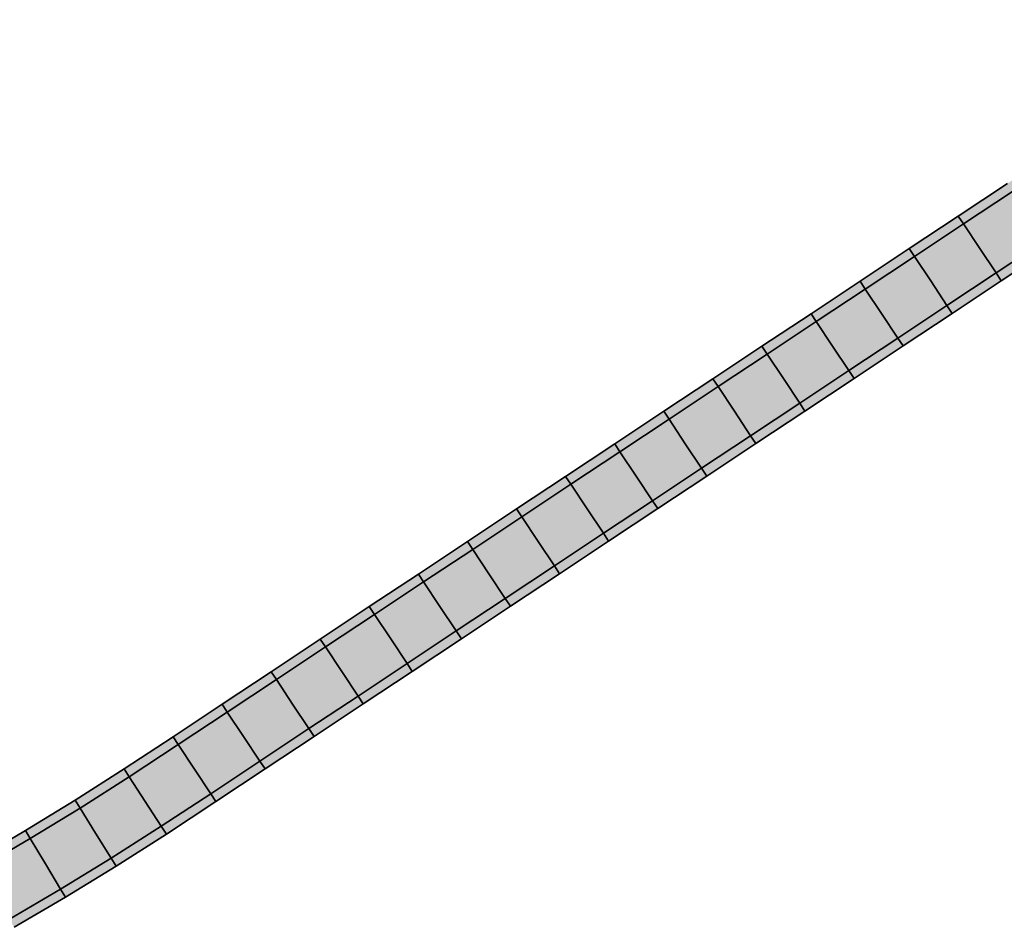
# Model space of a CAD drawing. Header units: metres. Extents: x 201888 to 228431, y 396158 to 403166.
# Tile 18 of 50: x 202212 to 202254, y 397642 to 397681. Entities that reach past the tile are written whole.
import ezdxf

# ---------------------------------------------------------------- set-up
doc = ezdxf.new("R2010")
doc.units = ezdxf.units.M
for name, color, linetype, lineweight in [('N-WA-GW-DIJK_KRUIN_BINNEN-G', 90, 'Continuous', 35), ('N-WA-GW-DIJK_KRUIN_BUITEN-G', 90, 'Continuous', 35), ('N-WA-VH-VERHARDING_ASFALT-G', 252, 'Continuous', 35), ('N-WA-VH-VERHARDING_ASFALT-V', 252, 'Continuous', 18), ('N-WA-VH-VERHARDING_GRASBETONSTEEN-G', 102, 'Continuous', 35), ('N-WA-VH-VERHARDING_GRASBETONSTEEN-V', 75, 'Continuous', 18)]:
    doc.layers.add(name, color=color, linetype=linetype, lineweight=lineweight)

msp = doc.modelspace()

# ---------------------------------------------------------------- hatches: boundary and pattern name
at = {"layer": 'N-WA-VH-VERHARDING_ASFALT-V'}
for points in [[(202210.021, 397644.846), (202212.157, 397646.104), (202214.271, 397647.398), (202216.363, 397648.728), (202218.44, 397650.094), (202220.523, 397651.476), (202222.606, 397652.859), (202224.689, 397654.241), (202226.773, 397655.623), (202228.856, 397657.005), (202230.939, 397658.388), (202233.022, 397659.77), (202235.105, 397661.152), (202237.188, 397662.534), (202239.271, 397663.916), (202241.354, 397665.299), (202243.438, 397666.681), (202245.521, 397668.063), (202247.604, 397669.445), (202249.687, 397670.827), (202251.77, 397672.21), (202253.853, 397673.592), (202255.936, 397674.974), (202258.02, 397676.356), (202260.103, 397677.739), (202262.186, 397679.121), (202264.269, 397680.503), (202266.352, 397681.885), (202268.435, 397683.267), (202270.518, 397684.65), (202272.602, 397686.032), (202274.685, 397687.414), (202276.768, 397688.796), (202278.851, 397690.179), (202280.934, 397691.561), (202283.017, 397692.943), (202285.1, 397694.325), (202287.184, 397695.707), (202289.267, 397697.09), (202291.35, 397698.472), (202293.433, 397699.854), (202295.516, 397701.236), (202297.599, 397702.618), (202299.682, 397704.001), (202301.766, 397705.383), (202303.838, 397706.767), (202305.901, 397708.165), (202307.956, 397709.575), (202310.001, 397710.999), (202312.038, 397712.435), (202314.065, 397713.884), (202316.083, 397715.346), (202318.092, 397716.821), (202320.091, 397718.309), (202322.081, 397719.809), (202324.062, 397721.322), (202326.033, 397722.847), (202327.994, 397724.385), (202329.945, 397725.935), (202331.886, 397727.497), (202333.818, 397729.072), (202335.74, 397730.659), (202337.672, 397732.257), (202339.62, 397733.841), (202341.581, 397735.409), (202343.554, 397736.96), (202345.541, 397738.495), (202347.54, 397740.013), (202349.549, 397741.513), (202349.927, 397741.795), (202350.673, 397740.792), (202350.295, 397740.511), (202348.292, 397739.014), (202346.301, 397737.503), (202344.323, 397735.974), (202342.357, 397734.429), (202340.405, 397732.868), (202338.465, 397731.291), (202336.539, 397729.697), (202334.611, 397728.106), (202332.673, 397726.526), (202330.726, 397724.959), (202328.768, 397723.403), (202326.801, 397721.861), (202324.824, 397720.331), (202322.837, 397718.813), (202320.841, 397717.308), (202318.835, 397715.816), (202316.82, 397714.337), (202314.795, 397712.87), (202312.761, 397711.416), (202310.718, 397709.975), (202308.666, 397708.547), (202306.605, 397707.132), (202304.535, 397705.73), (202302.457, 397704.341), (202300.374, 397702.959), (202298.29, 397701.577), (202296.207, 397700.195), (202294.124, 397698.812), (202292.041, 397697.43), (202289.958, 397696.048), (202287.875, 397694.666), (202285.792, 397693.284), (202283.708, 397691.901), (202281.625, 397690.519), (202279.542, 397689.137), (202277.459, 397687.755), (202275.376, 397686.372), (202273.293, 397684.99), (202271.21, 397683.608), (202269.126, 397682.226), (202267.043, 397680.844), (202264.96, 397679.461), (202262.877, 397678.079), (202260.794, 397676.697), (202258.711, 397675.315), (202256.628, 397673.933), (202254.544, 397672.55), (202252.461, 397671.168), (202250.378, 397669.786), (202248.295, 397668.404), (202246.212, 397667.021), (202244.129, 397665.639), (202242.046, 397664.257), (202239.962, 397662.875), (202237.879, 397661.493), (202235.796, 397660.11), (202233.713, 397658.728), (202231.63, 397657.346), (202229.547, 397655.964), (202227.464, 397654.582), (202225.38, 397653.199), (202223.297, 397651.817), (202221.214, 397650.435), (202219.131, 397649.053), (202217.043, 397647.678), (202214.933, 397646.338), (202212.8, 397645.033), (202210.646, 397643.764), (202210.021, 397644.846)], [(202210.646, 397643.764), (202212.8, 397645.033), (202214.933, 397646.338), (202217.043, 397647.678), (202219.131, 397649.053), (202221.214, 397650.435), (202223.297, 397651.817), (202225.38, 397653.199), (202227.464, 397654.582), (202229.547, 397655.964), (202231.63, 397657.346), (202233.713, 397658.728), (202235.796, 397660.11), (202237.879, 397661.493), (202239.962, 397662.875), (202242.046, 397664.257), (202244.129, 397665.639), (202246.212, 397667.021), (202248.295, 397668.404), (202250.378, 397669.786), (202252.461, 397671.168), (202254.544, 397672.55), (202256.628, 397673.933), (202258.711, 397675.315), (202260.794, 397676.697), (202262.877, 397678.079), (202264.96, 397679.461), (202267.043, 397680.844), (202269.126, 397682.226), (202271.21, 397683.608), (202273.293, 397684.99), (202275.376, 397686.372), (202277.459, 397687.755), (202279.542, 397689.137), (202281.625, 397690.519), (202283.708, 397691.901), (202285.792, 397693.284), (202287.875, 397694.666), (202289.958, 397696.048), (202292.041, 397697.43), (202294.124, 397698.812), (202296.207, 397700.195), (202298.29, 397701.577), (202300.374, 397702.959), (202302.457, 397704.341), (202304.535, 397705.73), (202306.605, 397707.132), (202308.666, 397708.547), (202310.718, 397709.975), (202312.761, 397711.416), (202314.795, 397712.87), (202316.82, 397714.337), (202318.835, 397715.816), (202320.841, 397717.308), (202322.837, 397718.813), (202324.824, 397720.331), (202326.801, 397721.861), (202328.768, 397723.403), (202330.726, 397724.959), (202332.673, 397726.526), (202334.611, 397728.106), (202336.539, 397729.697), (202338.465, 397731.291), (202340.405, 397732.868), (202342.357, 397734.429), (202344.323, 397735.974), (202346.301, 397737.503), (202348.292, 397739.014), (202350.295, 397740.511), (202350.673, 397740.792), (202351.419, 397739.789), (202351.041, 397739.508), (202349.044, 397738.016), (202347.061, 397736.51), (202345.091, 397734.988), (202343.134, 397733.45), (202341.189, 397731.895), (202339.258, 397730.324), (202337.338, 397728.736), (202335.404, 397727.139), (202333.46, 397725.555), (202331.506, 397723.982), (202329.542, 397722.422), (202327.569, 397720.875), (202325.586, 397719.34), (202323.593, 397717.818), (202321.59, 397716.308), (202319.578, 397714.811), (202317.556, 397713.327), (202315.525, 397711.855), (202313.485, 397710.397), (202311.436, 397708.951), (202309.377, 397707.519), (202307.31, 397706.099), (202305.233, 397704.693), (202303.148, 397703.3), (202301.065, 397701.918), (202298.982, 397700.535), (202296.898, 397699.153), (202294.815, 397697.771), (202292.732, 397696.389), (202290.649, 397695.006), (202288.566, 397693.624), (202286.483, 397692.242), (202284.4, 397690.86), (202282.316, 397689.478), (202280.233, 397688.095), (202278.15, 397686.713), (202276.067, 397685.331), (202273.984, 397683.949), (202271.901, 397682.566), (202269.818, 397681.184), (202267.734, 397679.802), (202265.651, 397678.42), (202263.568, 397677.038), (202261.485, 397675.655), (202259.402, 397674.273), (202257.319, 397672.891), (202255.236, 397671.509), (202253.152, 397670.127), (202251.069, 397668.744), (202248.986, 397667.362), (202246.903, 397665.98), (202244.82, 397664.598), (202242.737, 397663.215), (202240.654, 397661.833), (202238.57, 397660.451), (202236.487, 397659.069), (202234.404, 397657.687), (202232.321, 397656.304), (202230.238, 397654.922), (202228.155, 397653.54), (202226.072, 397652.158), (202223.988, 397650.776), (202221.905, 397649.393), (202219.822, 397648.011), (202217.722, 397646.629), (202215.594, 397645.277), (202213.444, 397643.961), (202211.272, 397642.682), (202210.646, 397643.764)]]:
    msp.add_hatch(color=256, dxfattribs=at).paths.add_polyline_path(points, flags=0)
at = {"layer": 'N-WA-VH-VERHARDING_GRASBETONSTEEN-V'}
for points in [[(202209.821, 397645.193), (202211.951, 397646.447), (202214.059, 397647.738), (202216.146, 397649.064), (202218.219, 397650.428), (202220.302, 397651.81), (202222.385, 397653.192), (202224.468, 397654.574), (202226.551, 397655.956), (202228.634, 397657.339), (202230.718, 397658.721), (202232.801, 397660.103), (202234.884, 397661.485), (202236.967, 397662.867), (202239.05, 397664.25), (202241.133, 397665.632), (202243.216, 397667.014), (202245.3, 397668.396), (202247.383, 397669.779), (202249.466, 397671.161), (202251.549, 397672.543), (202253.632, 397673.925), (202255.715, 397675.307), (202257.798, 397676.69), (202259.882, 397678.072), (202261.965, 397679.454), (202264.048, 397680.836), (202266.131, 397682.219), (202268.214, 397683.601), (202270.297, 397684.983), (202272.38, 397686.365), (202274.464, 397687.747), (202276.547, 397689.13), (202278.63, 397690.512), (202280.713, 397691.894), (202282.796, 397693.276), (202284.879, 397694.658), (202286.962, 397696.041), (202289.046, 397697.423), (202291.129, 397698.805), (202293.212, 397700.187), (202295.295, 397701.57), (202297.378, 397702.952), (202299.461, 397704.334), (202301.544, 397705.716), (202303.615, 397707.099), (202305.676, 397708.495), (202307.728, 397709.904), (202309.772, 397711.326), (202311.806, 397712.761), (202313.831, 397714.209), (202315.847, 397715.67), (202317.854, 397717.143), (202319.852, 397718.629), (202321.839, 397720.128), (202323.818, 397721.639), (202325.787, 397723.163), (202327.746, 397724.699), (202329.695, 397726.247), (202331.635, 397727.808), (202333.564, 397729.381), (202335.484, 397730.966), (202337.419, 397732.567), (202339.369, 397734.153), (202341.332, 397735.722), (202343.309, 397737.276), (202345.298, 397738.812), (202347.3, 397740.333), (202349.31, 397741.834), (202349.688, 397742.115), (202349.927, 397741.795), (202349.549, 397741.513), (202347.54, 397740.013), (202345.541, 397738.495), (202343.554, 397736.96), (202341.581, 397735.409), (202339.62, 397733.841), (202337.672, 397732.257), (202335.74, 397730.659), (202333.818, 397729.072), (202331.886, 397727.497), (202329.945, 397725.935), (202327.994, 397724.385), (202326.033, 397722.847), (202324.062, 397721.322), (202322.081, 397719.809), (202320.091, 397718.309), (202318.092, 397716.821), (202316.083, 397715.346), (202314.065, 397713.884), (202312.038, 397712.435), (202310.001, 397710.999), (202307.956, 397709.575), (202305.901, 397708.165), (202303.838, 397706.767), (202301.766, 397705.383), (202299.682, 397704.001), (202297.599, 397702.618), (202295.516, 397701.236), (202293.433, 397699.854), (202291.35, 397698.472), (202289.267, 397697.09), (202287.184, 397695.707), (202285.1, 397694.325), (202283.017, 397692.943), (202280.934, 397691.561), (202278.851, 397690.179), (202276.768, 397688.796), (202274.685, 397687.414), (202272.602, 397686.032), (202270.518, 397684.65), (202268.435, 397683.267), (202266.352, 397681.885), (202264.269, 397680.503), (202262.186, 397679.121), (202260.103, 397677.739), (202258.02, 397676.356), (202255.936, 397674.974), (202253.853, 397673.592), (202251.77, 397672.21), (202249.687, 397670.827), (202247.604, 397669.445), (202245.521, 397668.063), (202243.438, 397666.681), (202241.354, 397665.299), (202239.271, 397663.916), (202237.188, 397662.534), (202235.105, 397661.152), (202233.022, 397659.77), (202230.939, 397658.388), (202228.856, 397657.005), (202226.773, 397655.623), (202224.689, 397654.241), (202222.606, 397652.859), (202220.523, 397651.476), (202218.44, 397650.094), (202216.363, 397648.728), (202214.271, 397647.398), (202212.157, 397646.104), (202210.021, 397644.846), (202209.821, 397645.193)], [(202211.272, 397642.682), (202213.444, 397643.961), (202215.594, 397645.277), (202217.722, 397646.629), (202219.822, 397648.011), (202221.905, 397649.393), (202223.988, 397650.776), (202226.072, 397652.158), (202228.155, 397653.54), (202230.238, 397654.922), (202232.321, 397656.304), (202234.404, 397657.687), (202236.487, 397659.069), (202238.57, 397660.451), (202240.654, 397661.833), (202242.737, 397663.215), (202244.82, 397664.598), (202246.903, 397665.98), (202248.986, 397667.362), (202251.069, 397668.744), (202253.152, 397670.127), (202255.236, 397671.509), (202257.319, 397672.891), (202259.402, 397674.273), (202261.485, 397675.655), (202263.568, 397677.038), (202265.651, 397678.42), (202267.734, 397679.802), (202269.818, 397681.184), (202271.901, 397682.566), (202273.984, 397683.949), (202276.067, 397685.331), (202278.15, 397686.713), (202280.233, 397688.095), (202282.316, 397689.478), (202284.4, 397690.86), (202286.483, 397692.242), (202288.566, 397693.624), (202290.649, 397695.006), (202292.732, 397696.389), (202294.815, 397697.771), (202296.898, 397699.153), (202298.982, 397700.535), (202301.065, 397701.918), (202303.148, 397703.3), (202305.233, 397704.693), (202307.31, 397706.099), (202309.377, 397707.519), (202311.436, 397708.951), (202313.485, 397710.397), (202315.525, 397711.855), (202317.556, 397713.327), (202319.578, 397714.811), (202321.59, 397716.308), (202323.593, 397717.818), (202325.586, 397719.34), (202327.569, 397720.875), (202329.542, 397722.422), (202331.506, 397723.982), (202333.46, 397725.555), (202335.404, 397727.139), (202337.338, 397728.736), (202339.258, 397730.324), (202341.189, 397731.895), (202343.134, 397733.45), (202345.091, 397734.988), (202347.061, 397736.51), (202349.044, 397738.016), (202351.041, 397739.508), (202351.419, 397739.789), (202351.658, 397739.468), (202351.28, 397739.187), (202349.285, 397737.696), (202347.304, 397736.193), (202345.337, 397734.673), (202343.382, 397733.136), (202341.44, 397731.584), (202339.511, 397730.015), (202337.593, 397728.429), (202335.658, 397726.83), (202333.712, 397725.244), (202331.756, 397723.67), (202329.79, 397722.108), (202327.815, 397720.559), (202325.829, 397719.023), (202323.834, 397717.499), (202321.83, 397715.988), (202319.816, 397714.489), (202317.792, 397713.003), (202315.759, 397711.531), (202313.717, 397710.071), (202311.665, 397708.624), (202309.605, 397707.19), (202307.535, 397705.769), (202305.456, 397704.361), (202303.369, 397702.966), (202301.286, 397701.584), (202299.203, 397700.202), (202297.12, 397698.82), (202295.036, 397697.438), (202292.953, 397696.055), (202290.87, 397694.673), (202288.787, 397693.291), (202286.704, 397691.909), (202284.621, 397690.526), (202282.538, 397689.144), (202280.454, 397687.762), (202278.371, 397686.38), (202276.288, 397684.998), (202274.205, 397683.615), (202272.122, 397682.233), (202270.039, 397680.851), (202267.956, 397679.469), (202265.872, 397678.087), (202263.789, 397676.704), (202261.706, 397675.322), (202259.623, 397673.94), (202257.54, 397672.558), (202255.457, 397671.175), (202253.374, 397669.793), (202251.29, 397668.411), (202249.207, 397667.029), (202247.124, 397665.647), (202245.041, 397664.264), (202242.958, 397662.882), (202240.875, 397661.5), (202238.792, 397660.118), (202236.708, 397658.736), (202234.625, 397657.353), (202232.542, 397655.971), (202230.459, 397654.589), (202228.376, 397653.207), (202226.293, 397651.824), (202224.21, 397650.442), (202222.126, 397649.06), (202220.043, 397647.678), (202217.939, 397646.293), (202215.806, 397644.938), (202213.65, 397643.618), (202211.472, 397642.335), (202211.272, 397642.682)]]:
    msp.add_hatch(color=256, dxfattribs=at).paths.add_polyline_path(points, flags=0)

# ---------------------------------------------------------------- linework, layer by layer
at = {"layer": 'N-WA-GW-DIJK_KRUIN_BINNEN-G'}
for p, q in [((202253.152, 397670.127, 16), (202255.236, 397671.509, 16)), ((202253.374, 397669.793, 16), (202255.457, 397671.175, 16)), ((202251.069, 397668.744, 16), (202253.152, 397670.127, 16)), ((202251.29, 397668.411, 16), (202253.374, 397669.793, 16)), ((202248.986, 397667.362, 16), (202251.069, 397668.744, 16)), ((202249.207, 397667.029, 16), (202251.29, 397668.411, 16)), ((202246.903, 397665.98, 16), (202248.986, 397667.362, 16)), ((202247.124, 397665.647, 16), (202249.207, 397667.029, 16)), ((202244.82, 397664.598, 16), (202246.903, 397665.98, 16)), ((202245.041, 397664.264, 16), (202247.124, 397665.647, 16)), ((202242.737, 397663.215, 16), (202244.82, 397664.598, 16)), ((202242.958, 397662.882, 16), (202245.041, 397664.264, 16)), ((202240.654, 397661.833, 16), (202242.737, 397663.215, 16)), ((202240.875, 397661.5, 16), (202242.958, 397662.882, 16)), ((202238.57, 397660.451, 16), (202240.654, 397661.833, 16)), ((202238.792, 397660.118, 16), (202240.875, 397661.5, 16)), ((202236.487, 397659.069, 16), (202238.57, 397660.451, 16)), ((202236.708, 397658.736, 16), (202238.792, 397660.118, 16)), ((202234.404, 397657.687, 16), (202236.487, 397659.069, 16)), ((202234.625, 397657.353, 16), (202236.708, 397658.736, 16)), ((202232.321, 397656.304, 16), (202234.404, 397657.687, 16)), ((202232.542, 397655.971, 16), (202234.625, 397657.353, 16)), ((202230.238, 397654.922, 16), (202232.321, 397656.304, 16)), ((202230.459, 397654.589, 16), (202232.542, 397655.971, 16)), ((202228.155, 397653.54, 16), (202230.238, 397654.922, 16)), ((202228.376, 397653.207, 16), (202230.459, 397654.589, 16)), ((202226.072, 397652.158, 16), (202228.155, 397653.54, 16)), ((202226.293, 397651.824, 16), (202228.376, 397653.207, 16)), ((202223.988, 397650.776, 16), (202226.072, 397652.158, 16)), ((202224.21, 397650.442, 16), (202226.293, 397651.824, 16)), ((202221.905, 397649.393, 16), (202223.988, 397650.776, 16)), ((202222.126, 397649.06, 16), (202224.21, 397650.442, 16)), ((202219.822, 397648.011, 16), (202221.905, 397649.393, 16)), ((202220.043, 397647.678, 16), (202222.126, 397649.06, 16)), ((202217.722, 397646.629, 16), (202219.822, 397648.011, 16)), ((202217.939, 397646.293, 16), (202220.043, 397647.678, 16)), ((202215.594, 397645.277, 16), (202217.722, 397646.629, 16)), ((202215.806, 397644.938, 16), (202217.939, 397646.293, 16)), ((202213.444, 397643.961, 16), (202215.594, 397645.277, 16)), ((202213.65, 397643.618, 16), (202215.806, 397644.938, 16)), ((202211.272, 397642.682, 16), (202213.444, 397643.961, 16)), ((202211.472, 397642.335, 16), (202213.65, 397643.618, 16))]:
    msp.add_line(p, q, dxfattribs=at)
at = {"layer": 'N-WA-GW-DIJK_KRUIN_BUITEN-G'}
for p, q in [((202251.549, 397672.543, 16), (202253.632, 397673.925, 16)), ((202251.77, 397672.21, 16), (202253.853, 397673.592, 16)), ((202249.466, 397671.161, 16), (202251.549, 397672.543, 16)), ((202249.687, 397670.827, 16), (202251.77, 397672.21, 16)), ((202247.383, 397669.779, 16), (202249.466, 397671.161, 16)), ((202247.604, 397669.445, 16), (202249.687, 397670.827, 16)), ((202245.3, 397668.396, 16), (202247.383, 397669.779, 16)), ((202245.521, 397668.063, 16), (202247.604, 397669.445, 16)), ((202243.216, 397667.014, 16), (202245.3, 397668.396, 16)), ((202243.438, 397666.681, 16), (202245.521, 397668.063, 16)), ((202241.133, 397665.632, 16), (202243.216, 397667.014, 16)), ((202241.354, 397665.299, 16), (202243.438, 397666.681, 16)), ((202239.05, 397664.25, 16), (202241.133, 397665.632, 16)), ((202239.271, 397663.916, 16), (202241.354, 397665.299, 16)), ((202236.967, 397662.867, 16), (202239.05, 397664.25, 16)), ((202237.188, 397662.534, 16), (202239.271, 397663.916, 16)), ((202234.884, 397661.485, 16), (202236.967, 397662.867, 16)), ((202235.105, 397661.152, 16), (202237.188, 397662.534, 16)), ((202232.801, 397660.103, 16), (202234.884, 397661.485, 16)), ((202233.022, 397659.77, 16), (202235.105, 397661.152, 16)), ((202230.718, 397658.721, 16), (202232.801, 397660.103, 16)), ((202230.939, 397658.388, 16), (202233.022, 397659.77, 16)), ((202228.634, 397657.339, 16), (202230.718, 397658.721, 16)), ((202228.856, 397657.005, 16), (202230.939, 397658.388, 16)), ((202226.551, 397655.956, 16), (202228.634, 397657.339, 16)), ((202226.773, 397655.623, 16), (202228.856, 397657.005, 16)), ((202224.468, 397654.574, 16), (202226.551, 397655.956, 16)), ((202224.689, 397654.241, 16), (202226.773, 397655.623, 16)), ((202222.385, 397653.192, 16), (202224.468, 397654.574, 16)), ((202222.606, 397652.859, 16), (202224.689, 397654.241, 16)), ((202220.302, 397651.81, 16), (202222.385, 397653.192, 16)), ((202220.523, 397651.476, 16), (202222.606, 397652.859, 16)), ((202218.219, 397650.428, 16), (202220.302, 397651.81, 16)), ((202218.44, 397650.094, 16), (202220.523, 397651.476, 16)), ((202216.146, 397649.064, 16), (202218.219, 397650.428, 16)), ((202216.363, 397648.728, 16), (202218.44, 397650.094, 16)), ((202214.059, 397647.738, 16), (202216.146, 397649.064, 16)), ((202214.271, 397647.398, 16), (202216.363, 397648.728, 16)), ((202211.951, 397646.447, 16), (202214.059, 397647.738, 16)), ((202212.157, 397646.104, 16), (202214.271, 397647.398, 16)), ((202209.821, 397645.193, 16), (202211.951, 397646.447, 16)), ((202210.021, 397644.846, 16), (202212.157, 397646.104, 16))]:
    msp.add_line(p, q, dxfattribs=at)
at = {"layer": 'N-WA-VH-VERHARDING_ASFALT-G'}
for p, q in [((202252.461, 397671.168, 16), (202251.77, 397672.21, 16)), ((202252.461, 397671.168, 16), (202253.152, 397670.127, 16)), ((202250.378, 397669.786, 16), (202249.687, 397670.827, 16)), ((202250.378, 397669.786, 16), (202251.069, 397668.744, 16)), ((202248.295, 397668.404, 16), (202247.604, 397669.445, 16)), ((202248.295, 397668.404, 16), (202248.986, 397667.362, 16)), ((202246.212, 397667.021, 16), (202245.521, 397668.063, 16)), ((202246.212, 397667.021, 16), (202246.903, 397665.98, 16)), ((202244.129, 397665.639, 16), (202243.438, 397666.681, 16)), ((202244.129, 397665.639, 16), (202244.82, 397664.598, 16)), ((202242.046, 397664.257, 16), (202241.354, 397665.299, 16)), ((202242.046, 397664.257, 16), (202242.737, 397663.215, 16)), ((202239.962, 397662.875, 16), (202239.271, 397663.916, 16)), ((202239.962, 397662.875, 16), (202240.654, 397661.833, 16)), ((202237.879, 397661.493, 16), (202237.188, 397662.534, 16)), ((202237.879, 397661.493, 16), (202238.57, 397660.451, 16)), ((202235.796, 397660.11, 16), (202235.105, 397661.152, 16)), ((202235.796, 397660.11, 16), (202236.487, 397659.069, 16)), ((202233.713, 397658.728, 16), (202233.022, 397659.77, 16)), ((202231.63, 397657.346, 16), (202230.939, 397658.388, 16)), ((202233.713, 397658.728, 16), (202234.404, 397657.687, 16)), ((202231.63, 397657.346, 16), (202232.321, 397656.304, 16)), ((202229.547, 397655.964, 16), (202228.856, 397657.005, 16)), ((202229.547, 397655.964, 16), (202230.238, 397654.922, 16)), ((202227.464, 397654.582, 16), (202226.773, 397655.623, 16)), ((202225.38, 397653.199, 16), (202224.689, 397654.241, 16)), ((202227.464, 397654.582, 16), (202228.155, 397653.54, 16)), ((202225.38, 397653.199, 16), (202226.072, 397652.158, 16)), ((202223.297, 397651.817, 16), (202222.606, 397652.859, 16)), ((202223.297, 397651.817, 16), (202223.988, 397650.776, 16)), ((202221.214, 397650.435, 16), (202220.523, 397651.476, 16)), ((202221.214, 397650.435, 16), (202221.905, 397649.393, 16)), ((202219.131, 397649.053, 16), (202218.44, 397650.094, 16)), ((202219.131, 397649.053, 16), (202219.822, 397648.011, 16)), ((202217.043, 397647.678, 16), (202216.363, 397648.728, 16)), ((202217.043, 397647.678, 16), (202217.722, 397646.629, 16)), ((202214.933, 397646.338, 16), (202214.271, 397647.398, 16)), ((202214.933, 397646.338, 16), (202215.594, 397645.277, 16)), ((202212.8, 397645.033, 16), (202212.157, 397646.104, 16)), ((202212.8, 397645.033, 16), (202213.444, 397643.961, 16))]:
    msp.add_line(p, q, dxfattribs=at)
at = {"layer": 'N-WA-VH-VERHARDING_GRASBETONSTEEN-G'}
for p, q in [((202251.77, 397672.21, 16), (202251.549, 397672.543, 16)), ((202249.687, 397670.827, 16), (202249.466, 397671.161, 16)), ((202253.152, 397670.127, 16), (202253.374, 397669.793, 16)), ((202247.604, 397669.445, 16), (202247.383, 397669.779, 16)), ((202251.069, 397668.744, 16), (202251.29, 397668.411, 16)), ((202245.521, 397668.063, 16), (202245.3, 397668.396, 16)), ((202248.986, 397667.362, 16), (202249.207, 397667.029, 16)), ((202243.438, 397666.681, 16), (202243.216, 397667.014, 16)), ((202246.903, 397665.98, 16), (202247.124, 397665.647, 16)), ((202241.354, 397665.299, 16), (202241.133, 397665.632, 16)), ((202239.271, 397663.916, 16), (202239.05, 397664.25, 16)), ((202244.82, 397664.598, 16), (202245.041, 397664.264, 16)), ((202242.737, 397663.215, 16), (202242.958, 397662.882, 16)), ((202237.188, 397662.534, 16), (202236.967, 397662.867, 16)), ((202240.654, 397661.833, 16), (202240.875, 397661.5, 16)), ((202235.105, 397661.152, 16), (202234.884, 397661.485, 16)), ((202233.022, 397659.77, 16), (202232.801, 397660.103, 16)), ((202238.57, 397660.451, 16), (202238.792, 397660.118, 16)), ((202236.487, 397659.069, 16), (202236.708, 397658.736, 16)), ((202230.939, 397658.388, 16), (202230.718, 397658.721, 16)), ((202234.404, 397657.687, 16), (202234.625, 397657.353, 16)), ((202228.856, 397657.005, 16), (202228.634, 397657.339, 16)), ((202232.321, 397656.304, 16), (202232.542, 397655.971, 16)), ((202226.773, 397655.623, 16), (202226.551, 397655.956, 16)), ((202230.238, 397654.922, 16), (202230.459, 397654.589, 16)), ((202224.689, 397654.241, 16), (202224.468, 397654.574, 16)), ((202228.155, 397653.54, 16), (202228.376, 397653.207, 16)), ((202222.606, 397652.859, 16), (202222.385, 397653.192, 16)), ((202226.072, 397652.158, 16), (202226.293, 397651.824, 16)), ((202220.523, 397651.476, 16), (202220.302, 397651.81, 16)), ((202218.44, 397650.094, 16), (202218.219, 397650.428, 16)), ((202223.988, 397650.776, 16), (202224.21, 397650.442, 16)), ((202221.905, 397649.393, 16), (202222.126, 397649.06, 16)), ((202216.363, 397648.728, 16), (202216.146, 397649.064, 16)), ((202219.822, 397648.011, 16), (202220.043, 397647.678, 16)), ((202214.271, 397647.398, 16), (202214.059, 397647.738, 16)), ((202212.157, 397646.104, 16), (202211.951, 397646.447, 16)), ((202217.722, 397646.629, 16), (202217.939, 397646.293, 16)), ((202215.594, 397645.277, 16), (202215.806, 397644.938, 16)), ((202213.444, 397643.961, 16), (202213.65, 397643.618, 16))]:
    msp.add_line(p, q, dxfattribs=at)

doc.saveas('drawing.dxf')
